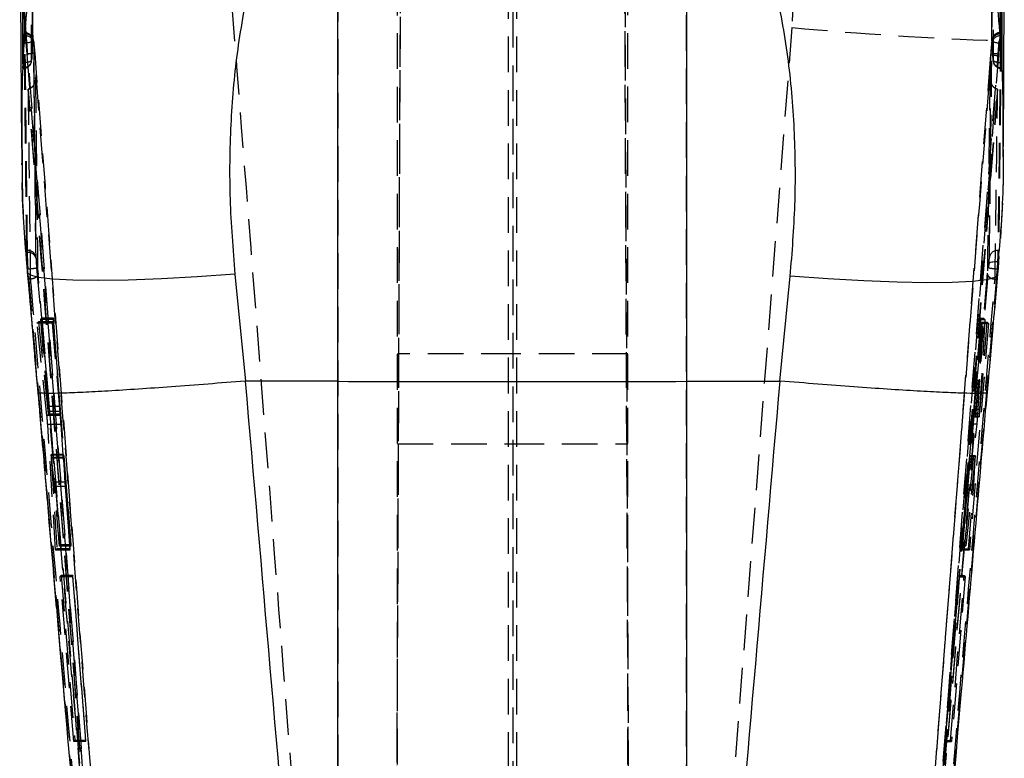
# Model space of a CAD drawing. Extents: x -800 to 11680, y 45 to 1082.
# Tile 10 of 14: x 311 to 346, y 273 to 299. Entities that reach past the tile are written whole.
import ezdxf

# ---------------------------------------------------------------- set-up
doc = ezdxf.new("R2010")
doc.units = 0
doc.linetypes.add('HIDDEN', pattern=[1.905, 1.27, -0.635])
doc.layers.get('0').update_dxf_attribs({"linetype": 'CONTINUOUS'})

msp = doc.modelspace()

# ---------------------------------------------------------------- linework, layer by layer
at = {"color": 7, "linetype": 'HIDDEN'}
for p, q in [((324.713592, 238.604281), (325.105151, 328.321259)), ((328.975155, 328.185972), (328.975155, 238.468509)), ((333.236708, 238.597218), (332.845921, 328.138318)), ((324.713592, 239.113267), (325.050245, 316.208791)), ((332.902846, 315.580752), (333.236708, 239.125069)), ((346.003688, 306.06183), (346.035184, 298.595365)), ((324.875155, 238.52608), (324.875155, 305.572625)), ((328.825155, 238.405969), (328.825155, 305.572625)), ((329.125155, 238.406058), (329.125155, 305.572625)), ((333.075155, 238.528427), (333.075155, 305.572625)), ((311.449274, 302.302804), (311.611937, 299.331557)), ((322.745254, 302.445169), (322.745254, 251.078922)), ((335.16547, 250.599001), (335.16547, 302.445169)), ((339.064138, 302.449223), (338.911378, 299.048912)), ((311.617633, 298.746776), (311.611937, 299.331557)), ((338.911378, 299.048912), (335.16547, 250.599001)), ((311.619428, 298.755269), (311.620717, 298.824336)), ((311.620717, 298.824336), (311.622733, 298.821118)), ((346.355903, 298.830774), (346.336768, 298.830774)), ((346.360027, 298.755269), (346.339393, 298.755269)), ((311.924101, 298.546459), (311.922823, 298.506882)), ((346.294309, 298.581283), (346.291929, 298.221152)), ((345.986479, 298.078503), (342.068321, 247.717749)), ((345.991128, 298.141297), (345.986269, 298.078444)), ((345.986306, 298.078444), (345.986479, 298.078503)), ((345.991384, 298.141342), (345.986479, 298.078503)), ((345.991216, 298.141297), (345.991384, 298.141342)), ((346.27851, 298.053574), (346.283469, 298.11671)), ((346.283469, 298.11671), (346.291929, 298.221152)), ((311.534464, 297.590878), (311.546256, 297.590878)), ((311.545684, 297.728579), (311.546256, 297.623198)), ((311.546256, 297.738295), (311.546256, 297.592144)), ((346.382401, 297.623198), (346.382053, 297.76242)), ((346.382401, 297.756206), (346.382401, 297.591727)), ((346.382401, 297.590878), (346.39543, 297.590878)), ((311.734195, 296.861093), (311.724882, 296.859991)), ((346.236953, 296.859991), (342.451255, 248.587456)), ((346.236953, 296.859991), (346.22785, 296.861064)), ((311.676844, 291.116517), (311.702649, 291.116517)), ((311.703702, 291.045997), (311.702649, 291.116517)), ((346.247359, 291.116517), (346.272488, 291.116517)), ((311.707932, 290.361073), (311.705017, 290.608544)), ((311.717014, 290.461648), (311.705017, 290.608544)), ((312.00588, 290.869873), (312.006929, 290.829617)), ((345.920635, 290.495779), (345.932362, 290.64459)), ((346.235589, 290.722076), (346.223862, 290.461648)), ((311.704844, 290.334556), (311.707932, 290.361073)), ((312.079123, 286.075447), (311.707932, 290.361073)), ((311.726066, 290.461648), (311.717014, 290.461648)), ((342.169384, 247.233275), (345.920635, 290.495779)), ((346.223862, 290.461648), (342.472687, 247.198086)), ((346.232702, 290.461648), (342.474075, 247.198086)), ((346.233902, 290.27437), (345.86966, 286.074255)), ((346.232702, 290.461648), (346.223862, 290.461648)), ((346.235684, 290.496845), (346.232702, 290.461648)), ((346.233902, 290.27437), (346.236699, 290.247347)), ((312.042258, 288.524691), (312.09132, 288.574148)), ((312.581525, 288.524691), (312.042258, 288.524691)), ((312.396257, 285.236906), (312.042258, 288.524691)), ((312.593433, 288.574148), (312.09132, 288.574148)), ((312.09132, 288.574148), (312.430169, 285.38895)), ((312.177257, 288.662527), (312.218582, 288.705859)), ((312.614716, 288.662527), (312.177257, 288.662527)), ((312.431648, 285.56456), (312.177257, 288.662527)), ((312.62515, 288.705859), (312.218582, 288.705859)), ((312.218582, 288.705859), (312.875887, 280.639689)), ((312.593433, 288.574148), (312.581525, 288.524691)), ((312.581525, 288.524691), (312.86337, 285.236906)), ((312.866134, 285.38895), (312.593433, 288.574148)), ((312.62515, 288.705859), (312.614716, 288.662527)), ((312.614716, 288.662527), (312.857439, 285.56456)), ((313.257127, 280.639689), (312.62515, 288.705859)), ((344.987435, 280.455183), (345.682501, 288.521398)), ((345.91283, 288.521398), (345.234112, 280.455183)), ((345.637552, 288.703736), (345.366544, 285.263475)), ((345.387095, 285.323251), (345.649821, 288.653966)), ((345.67175, 288.565013), (345.404796, 285.467025)), ((345.532953, 285.263475), (345.740176, 288.703736)), ((345.786394, 288.653966), (345.583781, 285.323251)), ((345.611778, 285.467025), (345.870693, 288.565013)), ((345.637552, 288.703736), (345.740176, 288.703736)), ((345.649821, 288.653966), (345.637552, 288.703736)), ((345.649821, 288.653966), (345.786394, 288.653966)), ((345.682501, 288.521398), (345.67175, 288.565013)), ((345.67175, 288.565013), (345.870693, 288.565013)), ((345.682501, 288.521398), (345.91283, 288.521398)), ((345.740176, 288.703736), (345.786394, 288.653966)), ((345.870693, 288.565013), (345.91283, 288.521398)), ((329.125155, 287.433911), (324.875155, 287.433911)), ((333.075155, 287.433911), (328.825155, 287.433911)), ((313.069198, 274.614457), (312.079123, 286.075447)), ((345.86966, 286.074255), (345.822818, 285.532754)), ((312.866134, 285.38895), (312.430169, 285.38895)), ((312.857439, 285.56456), (312.431648, 285.56456)), ((345.387095, 285.323251), (345.583781, 285.323251)), ((345.404796, 285.467025), (345.611778, 285.467025)), ((312.86337, 285.236906), (312.396257, 285.236906)), ((312.445832, 285.279002), (312.876857, 285.279002)), ((312.446789, 285.280187), (312.44767, 285.292473)), ((312.87674, 285.292473), (312.44767, 285.292473)), ((345.339679, 284.950975), (344.938669, 280.652869)), ((345.067925, 280.652869), (345.507265, 284.950975)), ((345.339679, 284.950975), (345.507265, 284.950975)), ((345.366544, 285.263475), (345.532953, 285.263475)), ((345.380326, 285.207618), (345.379115, 285.201941)), ((345.379115, 285.199005), (345.580944, 285.199005)), ((345.380326, 285.207618), (345.583731, 285.207618)), ((312.705477, 280.443083), (312.422323, 284.924779)), ((312.887884, 284.924779), (312.422323, 284.924779)), ((312.887884, 284.924779), (313.209814, 280.443083)), ((324.875155, 284.233909), (329.125155, 284.233909)), ((328.825155, 284.233909), (333.075155, 284.233909)), ((312.983054, 283.829052), (312.542168, 283.829052)), ((312.982631, 283.85051), (312.544043, 283.85051)), ((312.990417, 283.717859), (312.547167, 283.717859)), ((312.547167, 283.717859), (312.751179, 280.494567)), ((312.992913, 283.744741), (312.559172, 283.744741)), ((312.651118, 282.870617), (312.559172, 283.744741)), ((313.222201, 280.494567), (312.990417, 283.717859)), ((312.992913, 283.744741), (313.067974, 282.870617)), ((344.951437, 280.60111), (345.239724, 283.693921)), ((345.427531, 283.693921), (345.110388, 280.60111)), ((345.244375, 283.691872), (345.172388, 282.776419)), ((345.239724, 283.693921), (345.427531, 283.693921)), ((345.244375, 283.691872), (345.441482, 283.691872)), ((345.249989, 283.796634), (345.440204, 283.796634)), ((345.44409, 283.811826), (345.252234, 283.811826)), ((345.385269, 282.776419), (345.441482, 283.691872)), ((313.067974, 282.870617), (312.651118, 282.870617)), ((313.08107, 282.710243), (312.665885, 282.710243)), ((312.839263, 280.596334), (312.665885, 282.710243)), ((313.08107, 282.710243), (313.246693, 280.596334)), ((345.158837, 282.6127), (344.97668, 280.498777)), ((345.158837, 282.6127), (345.373213, 282.6127)), ((345.172388, 282.776419), (345.385269, 282.776419)), ((345.196522, 280.498777), (345.373213, 282.6127)), ((312.751179, 280.494567), (312.705477, 280.443083)), ((313.209814, 280.443083), (312.705477, 280.443083)), ((313.222201, 280.494567), (312.751179, 280.494567)), ((312.875887, 280.639689), (312.839263, 280.596334)), ((313.246693, 280.596334), (312.839263, 280.596334)), ((313.257127, 280.639689), (312.875887, 280.639689)), ((313.209814, 280.443083), (313.222201, 280.494567)), ((313.246693, 280.596334), (313.257127, 280.639689)), ((344.938669, 280.652869), (345.067925, 280.652869)), ((344.938669, 280.652869), (344.951437, 280.60111)), ((344.951437, 280.60111), (345.110388, 280.60111)), ((344.97668, 280.498777), (345.196522, 280.498777)), ((344.97668, 280.498777), (344.987435, 280.455183)), ((344.987435, 280.455183), (345.234112, 280.455183)), ((345.110388, 280.60111), (345.067925, 280.652869)), ((345.234112, 280.455183), (345.196522, 280.498777)), ((312.867723, 279.500034), (312.902917, 279.541474)), ((313.311462, 279.500034), (312.867723, 279.500034)), ((313.354121, 273.63443), (312.867723, 279.500034)), ((313.321437, 279.541474), (312.902917, 279.541474)), ((312.902917, 279.541474), (313.385617, 273.675885)), ((313.321437, 279.541474), (313.311462, 279.500034)), ((313.311462, 279.500034), (313.771025, 273.63443)), ((313.781001, 273.675885), (313.321437, 279.541474)), ((344.869924, 279.541615), (344.36448, 273.675982)), ((344.374763, 273.634303), (344.880204, 279.499922)), ((344.565757, 273.675982), (345.049775, 279.541615)), ((345.084246, 279.499922), (344.596628, 273.634303)), ((344.880204, 279.499922), (344.869924, 279.541615)), ((344.869924, 279.541615), (345.049775, 279.541615)), ((344.880204, 279.499922), (345.084246, 279.499922)), ((345.049775, 279.541615), (345.084246, 279.499922)), ((313.385617, 273.675885), (313.354121, 273.63443)), ((313.771025, 273.63443), (313.354121, 273.63443)), ((313.781001, 273.675885), (313.385617, 273.675885)), ((313.771025, 273.63443), (313.781001, 273.675885)), ((344.36448, 273.675982), (344.565757, 273.675982)), ((344.36448, 273.675982), (344.374763, 273.634303)), ((344.374763, 273.634303), (344.596628, 273.634303)), ((344.596628, 273.634303), (344.565757, 273.675982))]:
    msp.add_line(p, q, dxfattribs=at)
at = {"color": 7, "linetype": 'CONTINUOUS'}
for p, q in [((311.426242, 303.618994), (311.494266, 294.755492)), ((346.448069, 294.814516), (346.475453, 303.037878)), ((322.745254, 286.458325), (322.745254, 300.820764)), ((335.16547, 300.820764), (335.16547, 286.458325)), ((311.532534, 297.623198), (311.533547, 297.593351)), ((311.546256, 297.738295), (311.550831, 297.82423)), ((346.378596, 297.824245), (346.382401, 297.756206)), ((346.396723, 297.600668), (346.396997, 297.623198)), ((319.085969, 290.275451), (319.460615, 286.468681)), ((338.488088, 286.4688), (338.855765, 290.200312)), ((319.460615, 286.468681), (319.454613, 286.468442)), ((322.745254, 286.458325), (319.460615, 286.468681)), ((322.745254, 248.725798), (322.745254, 286.458325)), ((335.16547, 286.458325), (338.488088, 286.4688)), ((335.16547, 286.458325), (335.16547, 248.343591)), ((338.4941, 286.468562), (338.488088, 286.4688))]:
    msp.add_line(p, q, dxfattribs=at)
at = {"color": 7, "linetype": 'HIDDEN', "flags": 128}
msp.add_lwpolyline([(345.932362, 290.64459), (345.941263, 290.663209), (345.960603, 290.680256), (345.989698, 290.695127), (346.027513, 290.707301), (346.07271, 290.716339), (346.123683, 290.721927), (346.178626, 290.723864), (346.235589, 290.722076)], dxfattribs=at)
at = {"color": 8, "linetype": 'CONTINUOUS', "flags": 128}
for points in [[(319.085969, 290.275451), (317.748538, 290.179256), (316.468694, 290.10744), (315.282473, 290.062044), (314.223276, 290.044326), (313.320927, 290.054794), (312.600835, 290.093157), (312.083275, 290.158335), (311.782819, 290.248487), (311.704844, 290.334556)], [(346.236699, 290.247347), (346.158228, 290.163632), (345.857199, 290.075298), (345.339283, 290.011857), (344.61905, 289.975088), (343.716763, 289.966028), (342.657808, 289.984938), (341.471978, 290.03128), (340.192632, 290.103752), (338.855765, 290.200312)]]:
    msp.add_lwpolyline(points, dxfattribs=at)
at = {"color": 7, "linetype": 'HIDDEN'}
for centre, radius, start, end in [((351.479254, 438.956176), 140.470616, 264.86689506, 267.88466121), ((311.604622, 298.583534), 0.284406, 359.2134258, 89.7561299), ((311.63371, 298.463228), 0.29239, 8.5863836, 92.7997193), ((311.62074, 298.519806), 0.30453, 5.0210976, 90.0042202), ((346.324815, 298.463794), 0.29184, 87.1368638, 172.1568558), ((346.321709, 298.583097), 0.284763, 90.5239135, 180.9705363), ((311.682791, 298.864798), 0.351914, 254.8457371, 305.8713923), ((311.585103, 298.596382), 0.3045, 356.429739, 0.2937254), ((346.340827, 298.596382), 0.3045, 180.1941882, 183.7969958), ((346.242454, 298.866691), 0.354121, 234.5340441, 285.3182915), ((310.932256, 308.638986), 10.548775, 274.06428, 275.6550458), ((347.099312, 309.426401), 11.402408, 264.3983559, 265.871998), ((347.079134, 309.323628), 11.235128, 264.443236, 265.9389448), ((311.546255, 297.895373), 0.3045, 270, 357.2264761), ((311.560165, 297.914905), 0.292038, 267.2700823, 353.610387), ((311.638695, 298.172138), 0.358832, 255.826347, 306.1537284), ((346.289267, 298.173745), 0.360736, 234.2116803, 284.3373329), ((346.368037, 297.914485), 0.29164, 186.5686921, 272.8231447), ((346.382401, 297.895373), 0.3045, 182.9909942, 270), ((311.716924, 290.824344), 0.292522, 8.9541211, 92.7970264), ((311.73284, 290.766175), 0.281336, 13.0326046, 95.9449263), ((346.23294, 290.824549), 0.292323, 87.1725694, 171.1928838), ((311.54495, 293.439226), 2.983081, 273.4808307, 279.3440829), ((346.405155, 293.436324), 2.980196, 260.6433098, 266.5123916)]:
    msp.add_arc(centre, radius, start, end, dxfattribs=at)
for centre, major_axis, ratio, start_param, end_param in [((313.004306, 283.570593), (-0.02185, 0.279997), 0.010004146, 0.39398184, 1.016163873), ((345.228226, 283.531879), (0.024037, 0.279997), 0.010482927, 0.332341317, 0.954523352), ((313.078983, 282.701521), (-0.021476, 0.2752), 0.010004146, 4.743318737, 5.373306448), ((345.156679, 282.621395), (0.023625, 0.2752), 0.010482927, 4.681678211, 5.311665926)]:
    msp.add_ellipse(centre, major_axis=major_axis, ratio=ratio, start_param=start_param, end_param=end_param, dxfattribs=at)
at = {"color": 7, "linetype": 'CONTINUOUS'}
for points, knots in [([(311.605833, 298.867937), (311.605393, 298.958675), (311.603186, 299.413523), (311.594111, 301.324811), (311.5816, 304.137225), (311.571901, 306.585545), (311.567973, 307.577398)], [0, 0, 0, 0, 0.031255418, 0.156675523, 0.65835634, 1, 1, 1, 1]), ([(346.273844, 307.576995), (346.274405, 307.487583), (346.277248, 307.034069), (346.288851, 305.124127), (346.304285, 302.310504), (346.314829, 299.860976), (346.319105, 298.867848)], [0, 0, 0, 0, 0.030799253, 0.156219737, 0.657900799, 1, 1, 1, 1]), ([(311.485813, 306.332003), (311.492973, 304.880528), (311.507292, 301.977577), (311.52412, 299.074658), (311.532534, 297.623198)], [0, 0, 0, 0, 0.499999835, 1, 1, 1, 1]), ([(346.396997, 297.623198), (346.395892, 298.372115), (346.393681, 299.869948), (346.387318, 302.77288), (346.380273, 304.926906), (346.375677, 306.332003)], [0, 0, 0, 0, 0.257988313, 0.515976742, 1, 1, 1, 1]), ([(319.582655, 300.602775), (319.429176, 299.781032), (319.122212, 298.13752), (318.91177, 295.569936), (318.873844, 292.943546), (319.015258, 291.164845), (319.085969, 290.275451)], [0, 0, 0, 0, 0.245832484, 0.491672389, 0.745823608, 1, 1, 1, 1]), ([(338.855765, 290.200312), (338.923708, 291.048296), (339.059588, 292.744195), (339.032018, 295.30489), (338.833177, 297.865707), (338.52401, 299.54091), (338.369429, 300.378498)], [0, 0, 0, 0, 0.246010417, 0.492000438, 0.746004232, 1, 1, 1, 1]), ([(311.590794, 298.525121), (311.591046, 298.529073), (311.593411, 298.566195), (311.59773, 298.640028), (311.602549, 298.738546), (311.605489, 298.81924), (311.605724, 298.852547), (311.605833, 298.867937)], [0, 0, 0, 0, 0.0299470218, 0.2813212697, 0.5327075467, 0.7840779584, 1, 1, 1, 1]), ([(346.319105, 298.867848), (346.319381, 298.850669), (346.319951, 298.815308), (346.323675, 298.730362), (346.329126, 298.630993), (346.333618, 298.560324), (346.335936, 298.526193), (346.336006, 298.525151)], [0, 0, 0, 0, 0.237613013, 0.489104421, 0.740598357, 0.992076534, 1, 1, 1, 1]), ([(311.550831, 297.82423), (311.56118, 298.019735), (311.57355, 298.253418), (311.588372, 298.486965), (311.590794, 298.525121)], [0, 0, 0, 0, 0.836625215, 1, 1, 1, 1]), ([(346.336006, 298.525151), (346.348535, 298.332222), (346.363704, 298.098641), (346.376388, 297.864921), (346.378596, 297.824245)], [0, 0, 0, 0, 0.8259596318, 1, 1, 1, 1]), ([(311.534464, 297.594931), (311.534921, 297.594617), (311.536114, 297.593798), (311.539476, 297.631268), (311.543172, 297.685226), (311.545541, 297.725992), (311.546256, 297.738295)], [0, 0, 0, 0, 0.20327653, 0.530668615, 0.858359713, 1, 1, 1, 1]), ([(346.382401, 297.756206), (346.384162, 297.727122), (346.387684, 297.668953), (346.391978, 297.614025), (346.394645, 297.588208), (346.395301, 297.593104), (346.39543, 297.594067)], [0, 0, 0, 0, 0.3082640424, 0.6165367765, 0.9245734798, 1, 1, 1, 1]), ([(311.511419, 294.707935), (311.511512, 294.274517), (311.511817, 292.864749), (311.589503, 291.402137), (311.703104, 290.379575), (311.708122, 290.334407)], [0, 0, 0, 0, 0.297904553, 0.968987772, 1, 1, 1, 1]), ([(346.213195, 290.249411), (346.252817, 290.647778), (346.394092, 292.068181), (346.465003, 293.560516), (346.443317, 294.644868), (346.442006, 294.710416)], [0, 0, 0, 0, 0.2680512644, 0.9557544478, 1, 1, 1, 1]), ([(311.699734, 290.333752), (311.796347, 289.232379), (311.920965, 287.811754), (312.042518, 286.386343), (312.069834, 286.066014)], [0, 0, 0, 0, 0.77527259, 1, 1, 1, 1]), ([(345.878831, 286.064859), (345.92048, 286.551839), (346.039968, 287.948963), (346.162389, 289.340572), (346.242138, 290.247124)], [0, 0, 0, 0, 0.348558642, 1, 1, 1, 1]), ([(319.454613, 286.468442), (319.009875, 286.432051), (318.107501, 286.358214), (316.82329, 286.261494), (315.621238, 286.177532), (314.558726, 286.110962), (313.646657, 286.062343), (312.925721, 286.033822), (312.409565, 286.026263), (312.121993, 286.037117), (312.093507, 286.058028), (312.081279, 286.067005)], [0, 0, 0, 0, 0.112485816, 0.228233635, 0.340719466, 0.456467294, 0.568953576, 0.684701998, 0.797189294, 0.912938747, 1, 1, 1, 1]), ([(319.454613, 286.468442), (320.041344, 279.653934), (321.12466, 267.071909), (322.235879, 254.492236), (322.745254, 248.725798)], [0, 0, 0, 0, 0.541606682, 1, 1, 1, 1]), ([(322.745254, 286.458325), (324.81529, 286.453441), (328.955362, 286.443673), (333.095434, 286.453441), (335.16547, 286.458325)], [0, 0, 0, 0, 0.499999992, 1, 1, 1, 1]), ([(335.16547, 248.343591), (335.695898, 254.341956), (336.819576, 267.049087), (337.915502, 279.75856), (338.4941, 286.468562)], [0, 0, 0, 0, 0.472047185, 1, 1, 1, 1]), ([(345.867391, 286.06585), (345.855145, 286.056927), (345.826779, 286.036257), (345.539584, 286.025471), (345.029463, 286.032728), (344.304681, 286.061558), (343.399845, 286.10975), (342.332065, 286.176845), (341.13752, 286.260325), (339.847256, 286.35771), (338.945152, 286.431611), (338.4941, 286.468562)], [0, 0, 0, 0, 0.086719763, 0.200880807, 0.315041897, 0.429201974, 0.543361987, 0.657521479, 0.771680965, 0.885840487, 1, 1, 1, 1]), ([(312.075717, 286.06705), (312.168957, 284.979837), (313.181122, 273.177697), (314.255659, 260.597567), (315.296947, 249.109818), (315.367397, 248.332594)], [0, 0, 0, 0, 0.086426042, 0.93819051, 1, 1, 1, 1]), ([(343.446112, 258.138668), (343.951752, 263.902146), (344.768401, 273.210623), (345.565188, 282.520757), (345.868633, 286.066387)], [0, 0, 0, 0, 0.619164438, 1, 1, 1, 1])]:
    msp.add_open_spline(points, degree=3, knots=knots, dxfattribs=at)
at = {"color": 7, "linetype": 'HIDDEN'}
for points, knots in [([(311.848843, 307.287346), (311.849219, 307.196335), (311.851097, 306.741277), (311.859137, 304.829966), (311.869798, 302.463478), (311.881689, 300.01597), (311.886736, 299.024661), (311.889001, 298.579629)], [0, 0, 0, 0, 0.031355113, 0.156776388, 0.658460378, 0.846671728, 1, 1, 1, 1]), ([(311.889733, 298.597943), (311.887651, 298.997547), (311.872526, 301.900612), (311.860476, 304.803732), (311.850085, 307.30724)], [0, 0, 0, 0, 0.137649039, 1, 1, 1, 1]), ([(346.036987, 298.578273), (346.031605, 300.039262), (346.022515, 302.50705), (346.008275, 305.408592), (346.00041, 306.849133), (345.998042, 307.282846)], [0, 0, 0, 0, 0.503530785, 0.850524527, 1, 1, 1, 1]), ([(311.850389, 297.882404), (311.849868, 297.973416), (311.847267, 298.428471), (311.836533, 300.339634), (311.824137, 302.705317), (311.812199, 305.152597), (311.807577, 306.143701), (311.805499, 306.589331)], [0, 0, 0, 0, 0.031358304, 0.156790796, 0.658520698, 0.846460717, 1, 1, 1, 1]), ([(346.052139, 306.584906), (346.057699, 305.123293), (346.06709, 302.65449), (346.074607, 299.75326), (346.077456, 298.313609), (346.078311, 297.881123)], [0, 0, 0, 0, 0.503778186, 0.850929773, 1, 1, 1, 1]), ([(322.745254, 251.078922), (322.379789, 255.871121), (321.141287, 272.111124), (319.882308, 288.34958), (318.994835, 299.796294)], [0, 0, 0, 0, 0.295086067, 1, 1, 1, 1]), ([(311.611937, 299.331557), (312.498029, 287.887771), (313.755001, 271.654126), (314.991919, 255.419623), (315.356881, 250.629511)], [0, 0, 0, 0, 0.704942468, 1, 1, 1, 1]), ([(311.595318, 298.755269), (311.595279, 298.787997), (311.595225, 298.833238), (311.599528, 298.823895), (311.600718, 298.821311)], [0, 0, 0, 0, 0.723401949, 1, 1, 1, 1]), ([(311.676844, 291.116517), (311.662403, 292.389613), (311.63352, 294.935804), (311.608052, 297.482114), (311.595318, 298.755269)], [0, 0, 0, 0, 0.49999993, 1, 1, 1, 1]), ([(311.617633, 298.746776), (311.618478, 298.740751), (311.624746, 298.696062), (311.636448, 298.59788), (311.647982, 298.480449), (311.652743, 298.431974)], [0, 0, 0, 0, 0.083838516, 0.621816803, 1, 1, 1, 1]), ([(311.702649, 291.116517), (311.687912, 292.389613), (311.658436, 294.935804), (311.632431, 297.482114), (311.619428, 298.755269)], [0, 0, 0, 0, 0.499999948, 1, 1, 1, 1]), ([(311.971906, 298.141431), (311.971898, 298.14154), (311.968296, 298.194393), (311.958146, 298.30438), (311.944237, 298.446763), (311.932398, 298.534643), (311.924546, 298.582977), (311.907355, 298.639138), (311.878569, 298.696765), (311.82417, 298.761085), (311.740149, 298.81147), (311.665504, 298.835802), (311.625685, 298.829402), (311.621613, 298.828747)], [0, 0, 0, 0, 0.000328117, 0.158701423, 0.319551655, 0.488543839, 0.588200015, 0.63455989, 0.698504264, 0.780982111, 0.880984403, 0.987830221, 1, 1, 1, 1]), ([(311.625763, 298.81629), (311.628329, 298.792532), (311.633466, 298.744976), (311.643325, 298.599323), (311.649969, 298.48127), (311.652743, 298.431974)], [0, 0, 0, 0, 0.367669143, 0.735951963, 1, 1, 1, 1]), ([(346.336079, 298.827466), (346.304971, 298.825972), (346.243817, 298.823036), (346.166171, 298.782306), (346.109006, 298.732144), (346.072217, 298.680517), (346.051124, 298.634868), (346.040706, 298.600942), (346.035042, 298.575866), (346.02911, 298.541627), (346.021994, 298.484875), (346.010377, 298.369543), (345.99919, 298.243502), (345.993343, 298.166768), (345.991398, 298.141252)], [0, 0, 0, 0, 0.090729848, 0.178358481, 0.251654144, 0.313826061, 0.364882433, 0.402540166, 0.434245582, 0.480625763, 0.61090909, 0.77474566, 0.925098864, 1, 1, 1, 1]), ([(346.339393, 298.755269), (346.325183, 297.482114), (346.296762, 294.935803), (346.263827, 292.389612), (346.247359, 291.116517)], [0, 0, 0, 0, 0.499999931, 1, 1, 1, 1]), ([(346.360027, 298.755269), (346.346564, 297.482114), (346.319637, 294.935803), (346.288205, 292.389612), (346.272488, 291.116517)], [0, 0, 0, 0, 0.499999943, 1, 1, 1, 1]), ([(346.309456, 298.42354), (346.311946, 298.471106), (346.318099, 298.588621), (346.326862, 298.733166), (346.334287, 298.825602), (346.339034, 298.843193), (346.339272, 298.78494), (346.339393, 298.755269)], [0, 0, 0, 0, 0.144393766, 0.356734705, 0.568786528, 0.780364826, 1, 1, 1, 1]), ([(346.309456, 298.42354), (346.310223, 298.432035), (346.317457, 298.512237), (346.330481, 298.648431), (346.345719, 298.787164), (346.351792, 298.814918), (346.354825, 298.828777)], [0, 0, 0, 0, 0.038049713, 0.359244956, 0.680047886, 1, 1, 1, 1]), ([(346.355903, 298.823845), (346.357488, 298.822621), (346.3603, 298.82045), (346.36011, 298.775068), (346.360027, 298.755269)], [0, 0, 0, 0, 0.563752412, 1, 1, 1, 1]), ([(311.652743, 298.431974), (311.65963, 298.356761), (311.669004, 298.254369), (311.67762, 298.145609), (311.679906, 298.11674)], [0, 0, 0, 0, 0.734561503, 1, 1, 1, 1]), ([(311.889001, 298.579629), (311.880933, 298.445915), (311.866912, 298.213567), (311.855313, 297.981092), (311.850389, 297.882404)], [0, 0, 0, 0, 0.575489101, 1, 1, 1, 1]), ([(311.922823, 298.506882), (311.9358, 297.234003), (311.961752, 294.688246), (311.991171, 292.142663), (312.00588, 290.869873)], [0, 0, 0, 0, 0.500000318, 1, 1, 1, 1]), ([(311.971721, 298.14155), (311.967691, 298.190767), (311.95991, 298.285777), (311.947679, 298.409114), (311.937056, 298.498632), (311.928436, 298.551477), (311.925546, 298.548132), (311.924101, 298.546459)], [0, 0, 0, 0, 0.212403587, 0.41003273, 0.607020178, 0.803503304, 1, 1, 1, 1]), ([(312.006929, 290.829617), (311.983691, 292.891046), (311.954695, 295.463334), (311.92917, 298.035603), (311.924101, 298.546459)], [0, 0, 0, 0, 0.801398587, 1, 1, 1, 1]), ([(342.55372, 250.147503), (342.61635, 250.968436), (343.848099, 267.113694), (345.10311, 283.25793), (346.294309, 298.581283)], [0, 0, 0, 0, 0.050846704, 1, 1, 1, 1]), ([(345.944063, 290.869307), (345.960461, 292.141655), (345.993256, 294.686353), (346.021556, 297.231196), (346.035705, 298.503619)], [0, 0, 0, 0, 0.499999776, 1, 1, 1, 1]), ([(346.035705, 298.503619), (346.035585, 298.520591), (346.03535, 298.5539), (346.030637, 298.544177), (346.023256, 298.492142), (346.01351, 298.399594), (346.002341, 298.278084), (345.995036, 298.186927), (345.991384, 298.141342)], [0, 0, 0, 0, 0.171948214, 0.33745549, 0.503120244, 0.668820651, 0.834383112, 1, 1, 1, 1]), ([(346.078311, 297.881123), (346.072991, 297.980149), (346.060501, 298.212604), (346.045562, 298.444923), (346.036987, 298.578273)], [0, 0, 0, 0, 0.426002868, 1, 1, 1, 1]), ([(346.291929, 298.221152), (346.294658, 298.253556), (346.300534, 298.323303), (346.306345, 298.388586), (346.309456, 298.42354)], [0, 0, 0, 0, 0.464580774, 1, 1, 1, 1]), ([(311.679906, 298.11674), (311.695725, 297.914362), (311.774816, 296.902467), (312.106797, 292.652495), (313.402449, 276.047855), (314.614559, 260.251183), (315.57818, 247.692924)], [0, 0, 0, 0, 0.012041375, 0.060207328, 0.252870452, 1, 1, 1, 1]), ([(315.878122, 247.717824), (315.23304, 256.122267), (313.94288, 272.931095), (312.628773, 289.738084), (311.971721, 298.14155)], [0, 0, 0, 0, 0.500001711, 1, 1, 1, 1]), ([(342.368281, 247.692842), (342.383737, 247.89525), (342.461021, 248.907282), (342.786143, 253.157776), (344.061307, 269.743259), (345.296706, 285.517428), (346.27851, 298.053574)], [0, 0, 0, 0, 0.0120562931, 0.0602811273, 0.2531807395, 1, 1, 1, 1]), ([(345.986479, 298.078503), (345.980254, 297.157435), (345.963528, 294.682582), (345.944382, 292.201982), (345.932362, 290.64459)], [0, 0, 0, 0, 0.372171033, 1, 1, 1, 1]), ([(311.998713, 297.377627), (311.998772, 297.376574), (312.0025, 297.310087), (311.994036, 297.181864), (311.940799, 297.023888), (311.864597, 296.924449), (311.797316, 296.875882), (311.753525, 296.865622), (311.734195, 296.861093)], [0, 0, 0, 0, 0.005314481, 0.33557418, 0.640498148, 0.809009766, 0.915695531, 1, 1, 1, 1]), ([(312.080304, 290.305007), (312.066194, 291.460813), (312.037414, 293.818275), (312.01178, 296.175892), (311.998713, 297.377627)], [0, 0, 0, 0, 0.490275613, 1, 1, 1, 1]), ([(311.998713, 297.377627), (312.644064, 289.159307), (313.920544, 272.903781), (315.178876, 256.646855), (315.801032, 248.608958)], [0, 0, 0, 0, 0.505570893, 1, 1, 1, 1]), ([(342.145583, 248.60904), (342.770062, 256.646927), (344.033097, 272.903902), (345.315276, 289.159393), (345.963511, 297.377732)], [0, 0, 0, 0, 0.494426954, 1, 1, 1, 1]), ([(345.963511, 297.377732), (345.948389, 296.175952), (345.918724, 293.818319), (345.886207, 291.460843), (345.870265, 290.305067)], [0, 0, 0, 0, 0.509739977, 1, 1, 1, 1]), ([(346.22785, 296.861064), (346.208534, 296.865579), (346.164793, 296.875805), (346.097575, 296.924209), (346.021475, 297.023385), (345.968109, 297.181423), (345.959625, 297.309867), (345.963451, 297.376679), (345.963511, 297.377732)], [0, 0, 0, 0, 0.0842101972, 0.1906900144, 0.3587668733, 0.662836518, 0.9946862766, 1, 1, 1, 1]), ([(311.724882, 296.859991), (311.724912, 296.857323), (311.729008, 296.490745), (311.749059, 294.665969), (311.775633, 292.414579), (311.799414, 290.526709), (311.804843, 290.095728)], [0, 0, 0, 0, 0.001183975, 0.162718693, 0.808857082, 1, 1, 1, 1]), ([(315.495322, 248.587456), (314.867263, 256.681652), (313.618664, 272.773127), (312.353603, 288.863339), (311.724882, 296.859991)], [0, 0, 0, 0, 0.50301145, 1, 1, 1, 1]), ([(315.497454, 248.587456), (314.875018, 256.625237), (313.62895, 272.716267), (312.368758, 288.807029), (311.73426, 296.860274), (311.734195, 296.861093)], [0, 0, 0, 0, 0.499493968, 0.999949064, 1, 1, 1, 1]), ([(346.22785, 296.861064), (346.227786, 296.860254), (345.591671, 288.806912), (344.324121, 272.716332), (343.073742, 256.625235), (342.449156, 248.587456)], [0, 0, 0, 0, 0.000050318, 0.500507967, 1, 1, 1, 1]), ([(346.145912, 290.095728), (346.146596, 290.143623), (346.152475, 290.555733), (346.17882, 292.424671), (346.208498, 294.631545), (346.232027, 296.474222), (346.236953, 296.859991)], [0, 0, 0, 0, 0.021241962, 0.18277604, 0.828912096, 1, 1, 1, 1]), ([(311.707932, 290.361073), (311.611891, 291.509687), (311.490278, 292.964126), (311.509697, 294.405018), (311.513781, 294.707995)], [0, 0, 0, 0, 0.789729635, 1, 1, 1, 1]), ([(346.424776, 294.709701), (346.429944, 294.391605), (346.453828, 292.921267), (346.330527, 291.437296), (346.233902, 290.27437)], [0, 0, 0, 0, 0.216342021, 1, 1, 1, 1]), ([(311.705017, 290.608544), (311.699402, 290.6854), (311.688173, 290.839122), (311.679184, 291.014004), (311.677545, 291.085826), (311.676844, 291.116517)], [0, 0, 0, 0, 0.364115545, 0.728275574, 1, 1, 1, 1]), ([(311.726066, 290.461648), (311.722335, 290.541566), (311.714869, 290.701486), (311.707207, 290.90657), (311.70478, 291.003084), (311.703702, 291.045997)], [0, 0, 0, 0, 0.356822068, 0.714027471, 1, 1, 1, 1]), ([(346.247359, 291.116517), (346.246691, 291.07383), (346.245356, 290.988488), (346.240106, 290.834378), (346.236367, 290.741402), (346.235589, 290.722076)], [0, 0, 0, 0, 0.442184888, 0.884052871, 1, 1, 1, 1]), ([(346.272488, 291.116517), (346.271386, 291.073772), (346.269182, 290.988284), (346.25759, 290.78432), (346.245173, 290.611531), (346.237155, 290.514616), (346.235684, 290.496845)], [0, 0, 0, 0, 0.309934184, 0.619858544, 0.930292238, 1, 1, 1, 1]), ([(312.006929, 290.829617), (312.008008, 290.805095), (312.010434, 290.749922), (312.018098, 290.632705), (312.025561, 290.541386), (312.029292, 290.495727)], [0, 0, 0, 0, 0.285724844, 0.642864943, 1, 1, 1, 1]), ([(345.932362, 290.64459), (345.933135, 290.65559), (345.936854, 290.708532), (345.942072, 290.796287), (345.943399, 290.844955), (345.944063, 290.869307)], [0, 0, 0, 0, 0.11585895, 0.557611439, 1, 1, 1, 1]), ([(315.47073, 247.198086), (314.836609, 254.407954), (313.568364, 268.827713), (312.334131, 283.250328), (311.717014, 290.461648)], [0, 0, 0, 0, 0.49999917, 1, 1, 1, 1]), ([(315.472165, 247.198086), (314.839742, 254.407994), (313.574893, 268.82783), (312.342342, 283.250369), (311.726066, 290.461648)], [0, 0, 0, 0, 0.4999992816, 1, 1, 1, 1]), ([(312.080304, 290.305007), (312.080392, 290.304382), (312.080983, 290.300164), (312.082954, 290.274567), (312.071874, 290.230144), (312.026645, 290.176103), (311.962163, 290.134955), (311.886475, 290.106656), (311.830836, 290.099208), (311.804843, 290.095728)], [0, 0, 0, 0, 0.00708982, 0.047796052, 0.287838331, 0.495429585, 0.676735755, 0.84898481, 1, 1, 1, 1]), ([(312.029292, 290.495727), (312.645588, 283.284568), (313.878162, 268.862459), (315.143024, 254.443097), (315.775446, 247.233521)], [0, 0, 0, 0, 0.500007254, 1, 1, 1, 1]), ([(315.702347, 248.189013), (315.095895, 255.166734), (313.875851, 269.20433), (312.68115, 283.244059), (312.080304, 290.305007)], [0, 0, 0, 0, 0.4970737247, 1, 1, 1, 1]), ([(345.870265, 290.305067), (345.268296, 283.244126), (344.071362, 269.204421), (342.849886, 255.166781), (342.242723, 248.189043)], [0, 0, 0, 0, 0.502926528, 1, 1, 1, 1]), ([(345.870265, 290.305067), (345.870179, 290.304439), (345.869606, 290.300269), (345.867623, 290.274761), (345.878686, 290.230359), (345.923893, 290.176272), (345.988373, 290.135079), (346.06412, 290.106702), (346.119843, 290.099225), (346.145912, 290.095728)], [0, 0, 0, 0, 0.007096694, 0.047103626, 0.287223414, 0.494904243, 0.676265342, 0.848547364, 1, 1, 1, 1]), ([(311.804843, 290.095728), (311.809387, 290.042203), (311.882585, 289.1799), (312.230559, 285.082505), (313.414432, 271.160458), (314.548591, 258.04874), (315.402951, 248.171706)], [0, 0, 0, 0, 0.003829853, 0.061700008, 0.293180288, 1, 1, 1, 1]), ([(342.542161, 248.171698), (342.552449, 248.289502), (342.633355, 249.21592), (342.99613, 253.376846), (344.196926, 267.232914), (345.309307, 280.281827), (346.145912, 290.095728)], [0, 0, 0, 0, 0.008430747, 0.066300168, 0.297777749, 1, 1, 1, 1]), ([(312.081279, 286.067005), (312.078798, 286.067727), (312.071184, 286.069944), (312.075926, 286.073231), (312.079123, 286.075447)], [0, 0, 0, 0, 0.3257426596, 1, 1, 1, 1]), ([(345.86966, 286.074255), (345.87281, 286.072044), (345.87747, 286.068775), (345.869857, 286.066566), (345.867391, 286.06585)], [0, 0, 0, 0, 0.676136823, 1, 1, 1, 1]), ([(312.430169, 285.38895), (312.4327, 285.366104), (312.437764, 285.320407), (312.443295, 285.28355), (312.445082, 285.282551), (312.445832, 285.282131)], [0, 0, 0, 0, 0.367117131, 0.734314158, 1, 1, 1, 1]), ([(312.44767, 285.292473), (312.447565, 285.30487), (312.447356, 285.329665), (312.443649, 285.400048), (312.438261, 285.481288), (312.433723, 285.538426), (312.431648, 285.56456)], [0, 0, 0, 0, 0.2598660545, 0.5197113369, 0.7803193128, 1, 1, 1, 1]), ([(312.857439, 285.56456), (312.859871, 285.533104), (312.864736, 285.470187), (312.870857, 285.385861), (312.875073, 285.32355), (312.876227, 285.302031), (312.87674, 285.292473)], [0, 0, 0, 0, 0.263731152, 0.527493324, 0.79011198, 1, 1, 1, 1]), ([(312.876857, 285.279963), (312.876862, 285.279646), (312.876936, 285.274546), (312.874769, 285.293994), (312.870978, 285.333114), (312.867539, 285.372758), (312.866134, 285.38895)], [0, 0, 0, 0, 0.024053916, 0.386227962, 0.749315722, 1, 1, 1, 1]), ([(345.378704, 285.200011), (345.378871, 285.205709), (345.379206, 285.217114), (345.382565, 285.264993), (345.385779, 285.30633), (345.387095, 285.323251)], [0, 0, 0, 0, 0.370934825, 0.742497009, 1, 1, 1, 1]), ([(345.404796, 285.467025), (345.402065, 285.435733), (345.396604, 285.373141), (345.389085, 285.291823), (345.383385, 285.233783), (345.381265, 285.215646), (345.380326, 285.207618)], [0, 0, 0, 0, 0.264019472, 0.528108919, 0.791133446, 1, 1, 1, 1]), ([(345.583781, 285.323251), (345.582405, 285.298965), (345.579653, 285.25039), (345.578848, 285.207883), (345.58037, 285.194327), (345.582767, 285.203808), (345.583731, 285.207618)], [0, 0, 0, 0, 0.272819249, 0.545680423, 0.817442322, 1, 1, 1, 1]), ([(345.583731, 285.207618), (345.585542, 285.218241), (345.589165, 285.239486), (345.596826, 285.306108), (345.604683, 285.384784), (345.60957, 285.441424), (345.611778, 285.467025)], [0, 0, 0, 0, 0.260961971, 0.521888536, 0.783891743, 1, 1, 1, 1]), ([(312.422323, 284.924779), (312.420457, 284.952898), (312.416724, 285.009133), (312.409003, 285.10435), (312.401921, 285.182221), (312.397753, 285.222463), (312.396257, 285.236906)], [0, 0, 0, 0, 0.280339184, 0.560636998, 0.842303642, 1, 1, 1, 1]), ([(312.86337, 285.236906), (312.865623, 285.210151), (312.870129, 285.156643), (312.877661, 285.061663), (312.88372, 284.982142), (312.886799, 284.939721), (312.887884, 284.924779)], [0, 0, 0, 0, 0.282129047, 0.564227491, 0.846502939, 1, 1, 1, 1]), ([(345.366544, 285.263475), (345.364319, 285.235735), (345.359869, 285.180256), (345.351734, 285.08476), (345.344794, 285.006314), (345.341013, 284.965406), (345.339679, 284.950975)], [0, 0, 0, 0, 0.281906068, 0.563813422, 0.846135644, 1, 1, 1, 1]), ([(345.507265, 284.950975), (345.509976, 284.978233), (345.515396, 285.032748), (345.52344, 285.127921), (345.529366, 285.206962), (345.532014, 285.248681), (345.532953, 285.263475)], [0, 0, 0, 0, 0.281515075, 0.563018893, 0.845044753, 1, 1, 1, 1]), ([(312.544043, 283.846918), (312.543623, 283.84797), (312.542191, 283.851547), (312.542177, 283.838361), (312.542168, 283.829052)], [0, 0, 0, 0, 0.293987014, 1, 1, 1, 1]), ([(312.542168, 283.829052), (312.54249, 283.814339), (312.543085, 283.787102), (312.545881, 283.73967), (312.547167, 283.717859)], [0, 0, 0, 0, 0.540171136, 1, 1, 1, 1]), ([(312.559172, 283.744741), (312.556603, 283.767923), (312.551465, 283.814292), (312.547976, 283.833852), (312.546232, 283.843633)], [0, 0, 0, 0, 0.499955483, 1, 1, 1, 1]), ([(312.983054, 283.829052), (312.982466, 283.84046), (312.981776, 283.853854), (312.982521, 283.848982), (312.982631, 283.84826)], [0, 0, 0, 0, 0.8517004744, 1, 1, 1, 1]), ([(312.984054, 283.839878), (312.985229, 283.828645), (312.987416, 283.807731), (312.991173, 283.764674), (312.992913, 283.744741)], [0, 0, 0, 0, 0.537064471, 1, 1, 1, 1]), ([(345.252234, 283.811625), (345.252244, 283.81169), (345.253038, 283.816882), (345.252076, 283.798254), (345.249473, 283.757932), (345.24599, 283.712792), (345.244375, 283.691872)], [0, 0, 0, 0, 0.004428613, 0.351878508, 0.699626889, 1, 1, 1, 1]), ([(345.440204, 283.796634), (345.438238, 283.783661), (345.434613, 283.759744), (345.429754, 283.714583), (345.427531, 283.693921)], [0, 0, 0, 0, 0.542458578, 1, 1, 1, 1]), ([(345.441482, 283.691872), (345.442827, 283.715916), (345.445516, 283.764008), (345.44618, 283.804817), (345.444431, 283.817401), (345.44153, 283.803149), (345.440204, 283.796634)], [0, 0, 0, 0, 0.26074991, 0.521531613, 0.781293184, 1, 1, 1, 1]), ([(312.665885, 282.710243), (312.663242, 282.741446), (312.658322, 282.799537), (312.653397, 282.848126), (312.651118, 282.870617)], [0, 0, 0, 0, 0.537135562, 1, 1, 1, 1]), ([(345.373213, 282.6127), (345.375744, 282.643989), (345.380466, 282.702355), (345.383747, 282.752948), (345.385269, 282.776419)], [0, 0, 0, 0, 0.536094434, 1, 1, 1, 1])]:
    msp.add_open_spline(points, degree=3, knots=knots, dxfattribs=at)
at = {"color": 8, "linetype": 'CONTINUOUS'}
for points, knots in [([(311.501469, 306.332003), (311.508334, 304.880655), (311.515252, 303.418188), (311.529984, 300.549874), (311.537865, 299.133668), (311.545684, 297.728579)], [0, 0, 0, 0, 0.506124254, 0.510001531, 1, 1, 1, 1]), ([(346.382053, 297.76242), (346.378842, 299.213849), (346.372524, 302.070358), (346.361377, 304.926905), (346.355894, 306.332003)], [0, 0, 0, 0, 0.508113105, 1, 1, 1, 1]), ([(311.513781, 294.707995), (311.50976, 295.544887), (311.50012, 297.551208), (311.74539, 300.687252), (312.115979, 302.939369), (312.301272, 304.065417)], [0, 0, 0, 0, 0.263527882, 0.631767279, 1, 1, 1, 1]), ([(345.654077, 303.818699), (345.831548, 302.732334), (346.186491, 300.559591), (346.43226, 297.508608), (346.427012, 295.545834), (346.424776, 294.709701)], [0, 0, 0, 0, 0.364674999, 0.729354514, 1, 1, 1, 1])]:
    msp.add_open_spline(points, degree=3, knots=knots, dxfattribs=at)

doc.saveas('drawing.dxf')
